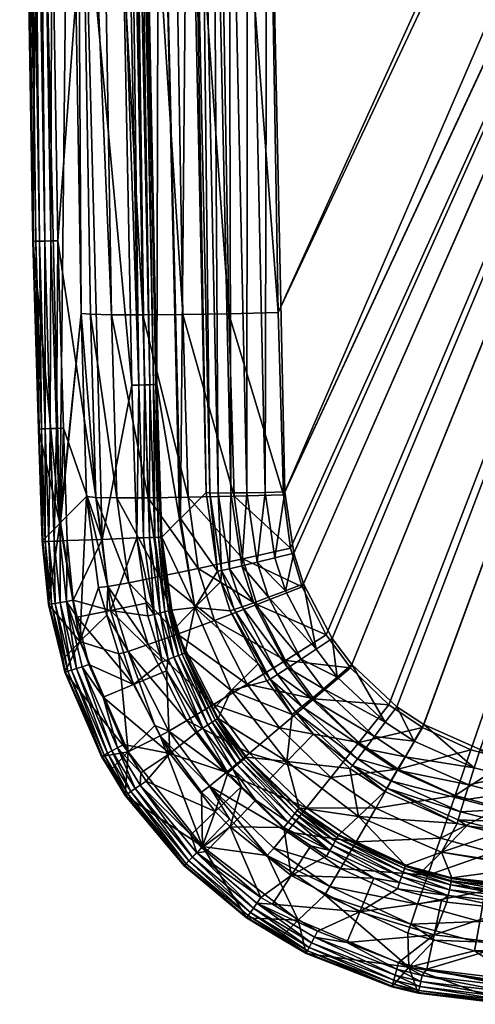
# Model space of a CAD drawing. Extents: x -0.111 to 0.111, y -0.138 to 0.
# Tile 2 of 256: x -0.111 to -0.1, y -0.094 to -0.069. Entities that reach past the tile are written whole.
import ezdxf

# ---------------------------------------------------------------- set-up
doc = ezdxf.new("R2010")
doc.units = 0
doc.layers.add('mesh', color=7, linetype='CONTINUOUS')

msp = doc.modelspace()

# ---------------------------------------------------------------- meshes
at = {"layer": 'mesh'}
mesh = msp.add_polyface(dxfattribs=at)
corners = [(-0.076741, -0.023174, -0.314154), (-0.098851, -0.087414, -0.312476), (-0.077597, -0.022927, -0.314152), (-0.074975, -0.023373, -0.314165), (-0.097701, -0.087537, -0.312485), (-0.104961, -0.059935, -0.313088), (-0.079197, -0.022155, -0.314153), (-0.079925, -0.021638, -0.314156), (-0.104974, -0.039093, -0.313549), (-0.081179, -0.02038, -0.314169), (-0.081696, -0.01965, -0.314178), (-0.104955, -0.034666, -0.316642), (-0.081137, -0.020406, -0.317169), (-0.081645, -0.019693, -0.317178), (-0.105036, -0.055483, -0.316191), (-0.079884, -0.021655, -0.317157), (-0.104683, -0.076297, -0.315697), (-0.079168, -0.022161, -0.317153), (-0.104548, -0.080855, -0.315583), (-0.077573, -0.022925, -0.317153), (-0.097733, -0.087616, -0.315484), (-0.07673, -0.023165, -0.317155), (-0.081019, -0.020253, -0.314199), (-0.079797, -0.021478, -0.314187), (-0.08087, -0.020135, -0.314281), (-0.079678, -0.02133, -0.31427), (-0.079088, -0.021982, -0.314184), (-0.079576, -0.021203, -0.314398), (-0.080742, -0.020035, -0.31441), (-0.078986, -0.021821, -0.314266), (-0.079498, -0.021107, -0.314564), (-0.080643, -0.019959, -0.314575), (-0.080183, -0.020246, -0.315188), (-0.079323, -0.021038, -0.315181), (-0.079449, -0.021047, -0.314756), (-0.079388, -0.021025, -0.316507), (-0.079302, -0.021019, -0.316076), (-0.08017, -0.020246, -0.316515), (-0.079297, -0.021009, -0.315627), (-0.080157, -0.020231, -0.316083), (-0.080152, -0.020221, -0.315635), (-0.079422, -0.021069, -0.316685), (-0.080558, -0.019938, -0.316696), (-0.079769, -0.02151, -0.317139), (-0.080992, -0.02029, -0.317151), (-0.079659, -0.021371, -0.317078), (-0.080855, -0.02018, -0.31709), (-0.079562, -0.021247, -0.316978), (-0.080732, -0.020081, -0.31699), (-0.079481, -0.021145, -0.316845), (-0.080631, -0.019999, -0.316856)]
mesh.append_faces([[corners[k] for k in face] for face in [(0, 1, 2, 2), (3, 4, 0, 0), (5, 6, 2, 2), (5, 7, 6, 6), (8, 9, 7, 7), (8, 10, 9, 9), (11, 12, 13, 13), (14, 15, 12, 12), (16, 17, 15, 15), (18, 19, 17, 17), (19, 20, 21, 21), (22, 7, 9, 9), (23, 7, 22, 22), (23, 6, 7, 7), (24, 23, 22, 22), (25, 23, 24, 24), (25, 26, 23, 23), (27, 25, 28, 28), (27, 29, 25, 25), (30, 27, 31, 31), (32, 33, 34, 34), (35, 36, 37, 37), (38, 39, 36, 36), (40, 39, 38, 38), (33, 40, 38, 38), (32, 40, 33, 33), (37, 41, 35, 35), (37, 42, 41, 41), (43, 12, 15, 15), (44, 12, 43, 43), (45, 44, 43, 43), (46, 44, 45, 45), (47, 46, 45, 45), (48, 46, 47, 47), (49, 48, 47, 47), (50, 48, 49, 49), (41, 50, 49, 49), (42, 50, 41, 41)]])
mesh = msp.add_polyface(dxfattribs=at)
corners = [(-0.077597, -0.022927, -0.314152), (-0.09963, -0.087219, -0.312472), (-0.101041, -0.086598, -0.312473), (-0.098851, -0.087414, -0.312476), (-0.076741, -0.023174, -0.314154), (-0.097701, -0.087537, -0.312485), (-0.074975, -0.023373, -0.314165), (-0.066278, -0.088151, -0.312755), (-0.104513, -0.080778, -0.312584), (-0.104961, -0.059935, -0.313088), (-0.104294, -0.082309, -0.312547), (-0.104046, -0.083081, -0.31253), (-0.103334, -0.084449, -0.312503), (-0.102841, -0.085099, -0.312492), (-0.101716, -0.086152, -0.312477), (-0.104974, -0.039093, -0.313549), (-0.079925, -0.021638, -0.314156), (-0.077573, -0.022925, -0.317153), (-0.10408, -0.083158, -0.315529), (-0.103481, -0.084354, -0.315505), (-0.102876, -0.085177, -0.315491), (-0.104683, -0.076297, -0.315697), (-0.079884, -0.021655, -0.317157), (-0.105036, -0.055483, -0.316191), (-0.104548, -0.080855, -0.315583), (-0.079168, -0.022161, -0.317153), (-0.104377, -0.082186, -0.315551), (-0.101075, -0.086676, -0.315472), (-0.09986, -0.087233, -0.315471), (-0.101914, -0.086104, -0.315477), (-0.07673, -0.023165, -0.317155), (-0.097733, -0.087616, -0.315484), (-0.066236, -0.088231, -0.315755), (-0.098884, -0.087493, -0.315475), (-0.105454, -0.059939, -0.313021), (-0.106329, -0.039068, -0.312999), (-0.105915, -0.05994, -0.312833), (-0.106316, -0.059937, -0.312537), (-0.105928, -0.039078, -0.313295), (-0.105467, -0.039087, -0.313482), (-0.105006, -0.080792, -0.312516), (-0.105467, -0.080802, -0.312328), (-0.105868, -0.080807, -0.312032), (-0.106183, -0.080808, -0.311646), (-0.106269, -0.055487, -0.316022), (-0.105916, -0.076326, -0.315527), (-0.106188, -0.034645, -0.316473)]
mesh.append_faces([[corners[k] for k in face] for face in [(0, 1, 2, 2), (0, 3, 1, 1), (4, 5, 3, 3), (6, 7, 5, 5), (0, 8, 9, 9), (0, 10, 8, 8), (0, 11, 10, 10), (12, 11, 0, 0), (0, 13, 12, 12), (0, 14, 13, 13), (2, 14, 0, 0), (15, 16, 9, 9), (17, 18, 19, 19), (20, 17, 19, 19), (21, 22, 23, 23), (24, 25, 21, 21), (26, 17, 24, 24), (26, 18, 17, 17), (17, 27, 28, 28), (17, 29, 27, 27), (20, 29, 17, 17), (30, 31, 32, 32), (17, 33, 31, 31), (28, 33, 17, 17), (15, 9, 34, 34), (35, 36, 37, 37), (38, 34, 36, 36), (39, 15, 34, 34), (40, 9, 8, 8), (40, 34, 9, 9), (41, 34, 40, 40), (41, 36, 34, 34), (42, 36, 41, 41), (42, 37, 36, 36), (43, 37, 42, 42), (44, 21, 23, 23), (44, 45, 21, 21), (46, 44, 23, 23)]])
mesh = msp.add_polyface(dxfattribs=at)
corners = [(-0.108165, -0.057228, -0.281348), (-0.108142, -0.057228, -0.281523), (-0.108108, -0.058909, -0.281523), (-0.108447, -0.057231, -0.280909), (-0.108025, -0.078104, -0.280909), (-0.108175, -0.078109, -0.280816), (-0.108321, -0.05723, -0.281033), (-0.107899, -0.078101, -0.281033), (-0.108225, -0.057229, -0.281182), (-0.107803, -0.078098, -0.281182), (-0.107742, -0.078096, -0.281348), (-0.10772, -0.078095, -0.281523), (-0.108268, -0.044442, -0.281182), (-0.108364, -0.044442, -0.281033), (-0.108207, -0.044442, -0.281348), (-0.108185, -0.044442, -0.281523), (-0.107674, -0.058904, -0.296856), (-0.106934, -0.058895, -0.311234), (-0.106947, -0.039034, -0.311673), (-0.106934, -0.059913, -0.311211), (-0.107132, -0.081445, -0.297548), (-0.107152, -0.081465, -0.296856), (-0.106842, -0.059924, -0.3117), (-0.106854, -0.039045, -0.312162), (-0.106631, -0.059932, -0.312152), (-0.106644, -0.039057, -0.312614), (-0.106316, -0.059937, -0.312537), (-0.106183, -0.080808, -0.311646), (-0.106393, -0.080803, -0.311195), (-0.106485, -0.080793, -0.310705), (-0.107422, -0.055484, -0.315553), (-0.105916, -0.076326, -0.315527), (-0.106269, -0.055487, -0.316022), (-0.107069, -0.076346, -0.315057), (-0.108424, -0.055474, -0.314813), (-0.108071, -0.076355, -0.314317), (-0.107341, -0.034619, -0.316005), (-0.108342, -0.034589, -0.315266)]
mesh.append_faces([[corners[k] for k in face] for face in [(0, 1, 2, 2), (3, 4, 5, 5), (6, 4, 3, 3), (6, 7, 4, 4), (8, 7, 6, 6), (8, 9, 7, 7), (0, 9, 8, 8), (0, 10, 9, 9), (2, 10, 0, 0), (2, 11, 10, 10), (12, 6, 13, 13), (12, 8, 6, 6), (14, 8, 12, 12), (14, 0, 8, 8), (15, 0, 14, 14), (15, 1, 0, 0), (11, 2, 16, 16), (16, 1, 15, 15), (2, 1, 16, 16), (17, 16, 18, 18), (17, 19, 16, 16), (20, 16, 19, 19), (21, 11, 16, 16), (22, 19, 17, 17), (18, 22, 17, 17), (23, 24, 22, 22), (25, 26, 24, 24), (27, 24, 26, 26), (28, 24, 27, 27), (28, 22, 24, 24), (29, 22, 28, 28), (29, 19, 22, 22), (30, 31, 32, 32), (30, 33, 31, 31), (34, 33, 30, 30), (34, 35, 33, 33), (36, 30, 32, 32), (37, 34, 30, 30)]])
mesh = msp.add_polyface(dxfattribs=at)
corners = [(-0.108175, -0.078109, -0.280816), (-0.108342, -0.078114, -0.280758), (-0.108599, -0.065409, -0.280758), (-0.108597, -0.057232, -0.280816), (-0.108764, -0.057234, -0.280758), (-0.108447, -0.057231, -0.280909), (-0.110672, -0.058938, -0.296962), (-0.110824, -0.074515, -0.281548), (-0.110149, -0.081567, -0.296962), (-0.111082, -0.058943, -0.281548), (-0.109908, -0.058929, -0.311414), (-0.109614, -0.076315, -0.311001), (-0.109737, -0.055435, -0.312721), (-0.109212, -0.055457, -0.31385), (-0.108071, -0.076355, -0.314317), (-0.108424, -0.055474, -0.314813), (-0.108858, -0.076353, -0.313353), (-0.109383, -0.076339, -0.312224), (-0.110347, -0.065444, -0.280752), (-0.109525, -0.065427, -0.280658), (-0.110197, -0.074499, -0.280752), (-0.110543, -0.053595, -0.280752), (-0.110807, -0.074515, -0.281366), (-0.110716, -0.053596, -0.280811), (-0.110749, -0.074513, -0.281193), (-0.110669, -0.079207, -0.281366), (-0.110653, -0.074511, -0.281038), (-0.110611, -0.079205, -0.281193), (-0.110524, -0.074507, -0.280908), (-0.110515, -0.079202, -0.281038), (-0.11037, -0.074503, -0.280811), (-0.110386, -0.079198, -0.280908), (-0.110232, -0.079193, -0.280811), (-0.111153, -0.053599, -0.281366), (-0.111095, -0.053598, -0.281193), (-0.110999, -0.053598, -0.281038), (-0.11087, -0.053597, -0.280908), (-0.109091, -0.081973, -0.280658)]
mesh.append_faces([[corners[k] for k in face] for face in [(0, 1, 2, 2), (3, 2, 4, 4), (3, 0, 2, 2), (5, 0, 3, 3), (6, 7, 8, 8), (6, 9, 7, 7), (10, 8, 11, 11), (10, 6, 8, 8), (12, 10, 11, 11), (13, 14, 15, 15), (13, 16, 14, 14), (12, 16, 13, 13), (12, 17, 16, 16), (11, 17, 12, 12), (18, 19, 20, 20), (21, 19, 18, 18), (2, 19, 4, 4), (1, 19, 2, 2), (22, 7, 9, 9), (23, 21, 18, 18), (24, 25, 22, 22), (26, 27, 24, 24), (28, 29, 26, 26), (30, 31, 28, 28), (20, 32, 30, 30), (33, 22, 9, 9), (34, 22, 33, 33), (34, 24, 22, 22), (35, 24, 34, 34), (35, 26, 24, 24), (36, 26, 35, 35), (36, 28, 26, 26), (23, 28, 36, 36), (23, 30, 28, 28), (18, 30, 23, 23), (18, 20, 30, 30), (1, 37, 19, 19)]])
mesh = msp.add_polyface(dxfattribs=at)
corners = [(-0.107132, -0.081445, -0.297548), (-0.106934, -0.059913, -0.311211), (-0.106485, -0.080793, -0.310705), (-0.107152, -0.081465, -0.296856), (-0.107674, -0.058904, -0.296856), (-0.110149, -0.081567, -0.296962), (-0.110824, -0.074515, -0.281548), (-0.110686, -0.079208, -0.281548), (-0.109614, -0.076315, -0.311001), (-0.110128, -0.081547, -0.29767), (-0.109478, -0.080894, -0.310886), (-0.105916, -0.076326, -0.315527), (-0.104548, -0.080855, -0.315583), (-0.104683, -0.076297, -0.315697), (-0.105781, -0.08089, -0.315413), (-0.107069, -0.076346, -0.315057), (-0.106934, -0.080915, -0.314943), (-0.108071, -0.076355, -0.314317), (-0.107935, -0.080928, -0.314203), (-0.108858, -0.076353, -0.313353), (-0.108723, -0.080929, -0.313239), (-0.109383, -0.076339, -0.312224), (-0.109248, -0.080917, -0.31211), (-0.110807, -0.074515, -0.281366), (-0.110669, -0.079207, -0.281366), (-0.110749, -0.074513, -0.281193), (-0.110611, -0.079205, -0.281193), (-0.110653, -0.074511, -0.281038), (-0.110515, -0.079202, -0.281038), (-0.110524, -0.074507, -0.280908), (-0.110386, -0.079198, -0.280908), (-0.11037, -0.074503, -0.280811), (-0.110232, -0.079193, -0.280811), (-0.110197, -0.074499, -0.280752), (-0.110059, -0.079188, -0.280752), (-0.108175, -0.078109, -0.280816), (-0.108217, -0.081932, -0.280758), (-0.108342, -0.078114, -0.280758), (-0.108025, -0.078104, -0.280909), (-0.10805, -0.081926, -0.280816), (-0.107899, -0.078101, -0.281033), (-0.1079, -0.081921, -0.280909), (-0.107803, -0.078098, -0.281182), (-0.107774, -0.081917, -0.281033), (-0.107742, -0.078096, -0.281348), (-0.107679, -0.081913, -0.281182), (-0.10772, -0.078095, -0.281523), (-0.107618, -0.081911, -0.281348), (-0.109091, -0.081973, -0.280658), (-0.109525, -0.065427, -0.280658), (-0.110594, -0.082014, -0.281548), (-0.110576, -0.082025, -0.281366), (-0.110517, -0.082022, -0.281193), (-0.110422, -0.082019, -0.281038), (-0.110293, -0.082014, -0.280908), (-0.110139, -0.082009, -0.280811)]
mesh.append_faces([[corners[k] for k in face] for face in [(0, 1, 2, 2), (3, 4, 0, 0), (5, 6, 7, 7), (8, 9, 10, 10), (11, 12, 13, 13), (11, 14, 12, 12), (15, 14, 11, 11), (15, 16, 14, 14), (17, 16, 15, 15), (17, 18, 16, 16), (19, 18, 17, 17), (19, 20, 18, 18), (21, 20, 19, 19), (21, 22, 20, 20), (8, 22, 21, 21), (10, 22, 8, 8), (23, 7, 6, 6), (23, 24, 7, 7), (25, 26, 24, 24), (27, 28, 26, 26), (29, 30, 28, 28), (31, 32, 30, 30), (33, 34, 32, 32), (35, 36, 37, 37), (38, 39, 35, 35), (40, 41, 38, 38), (42, 43, 40, 40), (44, 45, 42, 42), (46, 47, 44, 44), (33, 48, 34, 34), (33, 49, 48, 48), (36, 48, 37, 37), (24, 50, 7, 7), (26, 51, 24, 24), (28, 52, 26, 26), (30, 53, 28, 28), (32, 54, 30, 30), (34, 55, 32, 32)]])
mesh = msp.add_polyface(dxfattribs=at)
corners = [(-0.109614, -0.076315, -0.311001), (-0.110149, -0.081567, -0.296962), (-0.110128, -0.081547, -0.29767), (-0.107132, -0.081445, -0.297548), (-0.106769, -0.083675, -0.297624), (-0.107152, -0.081465, -0.296856), (-0.106485, -0.080793, -0.310705), (-0.106201, -0.08276, -0.31069), (-0.109644, -0.08452, -0.297771), (-0.109478, -0.080894, -0.310886), (-0.106393, -0.080803, -0.311195), (-0.106183, -0.080808, -0.311646), (-0.106106, -0.082746, -0.311173), (-0.105868, -0.080807, -0.312032), (-0.1059, -0.082703, -0.311619), (-0.105595, -0.082633, -0.311999), (-0.105467, -0.080802, -0.312328), (-0.105209, -0.08254, -0.312292), (-0.105006, -0.080792, -0.312516), (-0.104766, -0.08243, -0.312478), (-0.104513, -0.080778, -0.312584), (-0.104294, -0.082309, -0.312547), (-0.108944, -0.083144, -0.312112), (-0.109248, -0.080917, -0.31211), (-0.108723, -0.080929, -0.313239), (-0.108425, -0.083052, -0.313227), (-0.107935, -0.080928, -0.314203), (-0.107656, -0.082899, -0.314179), (-0.106934, -0.080915, -0.314943), (-0.106685, -0.082695, -0.314911), (-0.105569, -0.082452, -0.315378), (-0.105781, -0.08089, -0.315413), (-0.104377, -0.082186, -0.315551), (-0.104548, -0.080855, -0.315583), (-0.108175, -0.078109, -0.280816), (-0.10805, -0.081926, -0.280816), (-0.108217, -0.081932, -0.280758), (-0.108025, -0.078104, -0.280909), (-0.1079, -0.081921, -0.280909), (-0.107899, -0.078101, -0.281033), (-0.107774, -0.081917, -0.281033), (-0.107803, -0.078098, -0.281182), (-0.107679, -0.081913, -0.281182), (-0.107742, -0.078096, -0.281348), (-0.107618, -0.081911, -0.281348), (-0.10772, -0.078095, -0.281523), (-0.107595, -0.08191, -0.281523), (-0.110686, -0.079208, -0.281548), (-0.110594, -0.082014, -0.281548), (-0.110434, -0.083596, -0.281549), (-0.110059, -0.079188, -0.280752), (-0.109091, -0.081973, -0.280658), (-0.109966, -0.081993, -0.280752), (-0.110669, -0.079207, -0.281366), (-0.110576, -0.082025, -0.281366), (-0.110611, -0.079205, -0.281193), (-0.110517, -0.082022, -0.281193), (-0.110515, -0.079202, -0.281038), (-0.110422, -0.082019, -0.281038), (-0.110386, -0.079198, -0.280908), (-0.110293, -0.082014, -0.280908), (-0.110232, -0.079193, -0.280811), (-0.110139, -0.082009, -0.280811)]
mesh.append_faces([[corners[k] for k in face] for face in [(0, 1, 2, 2), (3, 4, 5, 5), (6, 7, 3, 3), (8, 9, 2, 2), (10, 7, 6, 6), (11, 12, 10, 10), (13, 14, 11, 11), (13, 15, 14, 14), (16, 15, 13, 13), (16, 17, 15, 15), (18, 17, 16, 16), (18, 19, 17, 17), (20, 19, 18, 18), (20, 21, 19, 19), (22, 23, 9, 9), (24, 23, 25, 25), (26, 24, 27, 27), (28, 26, 29, 29), (30, 28, 29, 29), (31, 28, 30, 30), (32, 31, 30, 30), (33, 31, 32, 32), (34, 35, 36, 36), (37, 38, 35, 35), (39, 40, 38, 38), (41, 42, 40, 40), (43, 44, 42, 42), (45, 46, 44, 44), (46, 45, 5, 5), (1, 47, 48, 48), (48, 49, 1, 1), (50, 51, 52, 52), (53, 54, 48, 48), (55, 56, 54, 54), (57, 58, 56, 56), (59, 60, 58, 58), (61, 62, 60, 60), (50, 52, 62, 62)]])
mesh = msp.add_polyface(dxfattribs=at)
corners = [(-0.107944, -0.083881, -0.280761), (-0.107989, -0.083565, -0.280761), (-0.107783, -0.083842, -0.28082), (-0.109644, -0.08452, -0.297771), (-0.109181, -0.08317, -0.310901), (-0.109478, -0.080894, -0.310886), (-0.110149, -0.081567, -0.296962), (-0.110128, -0.081547, -0.29767), (-0.110434, -0.083596, -0.281549), (-0.108944, -0.083144, -0.312112), (-0.108969, -0.083861, -0.310904), (-0.108425, -0.083052, -0.313227), (-0.107937, -0.084599, -0.313217), (-0.109248, -0.080917, -0.31211), (-0.107656, -0.082899, -0.314179), (-0.108723, -0.080929, -0.313239), (-0.109815, -0.083491, -0.280751), (-0.108876, -0.083745, -0.280658), (-0.109711, -0.083916, -0.280751), (-0.109985, -0.08352, -0.280811), (-0.110265, -0.083567, -0.281038), (-0.109948, -0.085267, -0.281194), (-0.110359, -0.083583, -0.281193), (-0.110138, -0.083546, -0.280908), (-0.109857, -0.085238, -0.281038), (-0.109734, -0.085198, -0.280908), (-0.107774, -0.081917, -0.281033), (-0.107679, -0.081913, -0.281182), (-0.107517, -0.083777, -0.281036), (-0.1079, -0.081921, -0.280909), (-0.107639, -0.083807, -0.280913), (-0.10805, -0.081926, -0.280816), (-0.108217, -0.081932, -0.280758), (-0.109966, -0.081993, -0.280752), (-0.109091, -0.081973, -0.280658), (-0.110594, -0.082014, -0.281548), (-0.110576, -0.082025, -0.281366), (-0.110517, -0.082022, -0.281193), (-0.110422, -0.082019, -0.281038), (-0.110293, -0.082014, -0.280908), (-0.110139, -0.082009, -0.280811), (-0.110417, -0.083593, -0.281367)]
mesh.append_faces([[corners[k] for k in face] for face in [(0, 1, 2, 2), (3, 4, 5, 5), (6, 3, 7, 7), (6, 8, 3, 3), (9, 4, 10, 10), (5, 4, 9, 9), (11, 9, 12, 12), (11, 13, 9, 9), (14, 15, 11, 11), (16, 17, 18, 18), (1, 0, 17, 17), (19, 16, 18, 18), (20, 21, 22, 22), (23, 24, 20, 20), (19, 25, 23, 23), (26, 27, 28, 28), (29, 26, 30, 30), (2, 29, 30, 30), (31, 29, 2, 2), (2, 32, 31, 31), (2, 1, 32, 32), (16, 33, 34, 34), (17, 32, 1, 1), (17, 34, 32, 32), (16, 34, 17, 17), (8, 35, 36, 36), (22, 37, 38, 38), (20, 38, 39, 39), (23, 39, 40, 40), (19, 33, 16, 16), (40, 33, 19, 19), (41, 36, 37, 37), (41, 8, 36, 36), (22, 41, 37, 37), (20, 22, 38, 38), (23, 20, 39, 39), (19, 23, 40, 40)]])
mesh = msp.add_polyface(dxfattribs=at)
corners = [(-0.107366, -0.08374, -0.281349), (-0.107344, -0.083735, -0.281523), (-0.107218, -0.084138, -0.281522), (-0.106769, -0.083675, -0.297624), (-0.106201, -0.08276, -0.31069), (-0.106116, -0.083024, -0.310688), (-0.107132, -0.081445, -0.297548), (-0.105882, -0.083751, -0.310682), (-0.105788, -0.083725, -0.311162), (-0.104499, -0.083254, -0.31246), (-0.104294, -0.082309, -0.312547), (-0.104046, -0.083081, -0.31253), (-0.104766, -0.08243, -0.312478), (-0.105209, -0.08254, -0.312292), (-0.103735, -0.084717, -0.312432), (-0.104924, -0.083415, -0.312274), (-0.105595, -0.082633, -0.311999), (-0.105294, -0.083551, -0.311984), (-0.1059, -0.082703, -0.311619), (-0.105588, -0.083657, -0.311605), (-0.106106, -0.082746, -0.311173), (-0.106393, -0.080803, -0.311195), (-0.106183, -0.080808, -0.311646), (-0.107656, -0.082899, -0.314179), (-0.108425, -0.083052, -0.313227), (-0.107202, -0.084335, -0.314162), (-0.106276, -0.083993, -0.314889), (-0.106685, -0.082695, -0.314911), (-0.107935, -0.080928, -0.314203), (-0.105214, -0.083592, -0.315354), (-0.105569, -0.082452, -0.315378), (-0.10408, -0.083158, -0.315529), (-0.103481, -0.084354, -0.315505), (-0.104377, -0.082186, -0.315551), (-0.107595, -0.08191, -0.281523), (-0.107618, -0.081911, -0.281348), (-0.107425, -0.083755, -0.281184), (-0.107679, -0.081913, -0.281182), (-0.107517, -0.083777, -0.281036), (-0.107639, -0.083807, -0.280913), (-0.107774, -0.081917, -0.281033), (-0.107152, -0.081465, -0.296856)]
mesh.append_faces([[corners[k] for k in face] for face in [(0, 1, 2, 2), (3, 2, 1, 1), (4, 5, 3, 3), (6, 4, 3, 3), (5, 7, 3, 3), (8, 7, 5, 5), (9, 10, 11, 11), (9, 12, 10, 10), (13, 12, 9, 9), (14, 9, 11, 11), (15, 13, 9, 9), (16, 13, 15, 15), (17, 16, 15, 15), (18, 16, 17, 17), (19, 18, 17, 17), (20, 18, 19, 19), (20, 5, 4, 4), (20, 8, 5, 5), (19, 8, 20, 20), (21, 20, 4, 4), (22, 18, 20, 20), (23, 24, 25, 25), (26, 23, 25, 25), (27, 23, 26, 26), (27, 28, 23, 23), (29, 27, 26, 26), (30, 27, 29, 29), (31, 29, 32, 32), (31, 30, 29, 29), (33, 30, 31, 31), (0, 34, 1, 1), (35, 34, 0, 0), (36, 35, 0, 0), (37, 35, 36, 36), (38, 37, 36, 36), (39, 40, 38, 38), (3, 1, 34, 34), (41, 3, 34, 34)]])
mesh = msp.add_polyface(dxfattribs=at)
corners = [(-0.10867, -0.084833, -0.310907), (-0.109644, -0.08452, -0.297771), (-0.108434, -0.08728, -0.297834), (-0.108969, -0.083861, -0.310904), (-0.109181, -0.08317, -0.310901), (-0.110019, -0.08529, -0.28155), (-0.109107, -0.087399, -0.281551), (-0.110093, -0.084987, -0.28155), (-0.110434, -0.083596, -0.281549), (-0.108436, -0.084769, -0.31211), (-0.108944, -0.083144, -0.312112), (-0.108301, -0.085598, -0.280658), (-0.109067, -0.085917, -0.280751), (-0.109422, -0.085097, -0.280751), (-0.107394, -0.087325, -0.280658), (-0.108557, -0.087095, -0.280751), (-0.109711, -0.083916, -0.280751), (-0.108876, -0.083745, -0.280658), (-0.110003, -0.085285, -0.281368), (-0.110417, -0.083593, -0.281367), (-0.109985, -0.08352, -0.280811), (-0.109587, -0.085151, -0.28081), (-0.108709, -0.087179, -0.28081), (-0.109092, -0.087391, -0.281369), (-0.108121, -0.087803, -0.280751), (-0.110359, -0.083583, -0.281193), (-0.109948, -0.085267, -0.281194), (-0.109041, -0.087363, -0.281195), (-0.109857, -0.085238, -0.281038), (-0.110265, -0.083567, -0.281038), (-0.108957, -0.087316, -0.281038), (-0.109734, -0.085198, -0.280908), (-0.110138, -0.083546, -0.280908), (-0.108845, -0.087254, -0.280908)]
mesh.append_faces([[corners[k] for k in face] for face in [(0, 1, 2, 2), (3, 1, 0, 0), (3, 4, 1, 1), (2, 5, 6, 6), (1, 5, 2, 2), (1, 7, 5, 5), (8, 7, 1, 1), (9, 3, 0, 0), (10, 3, 9, 9), (11, 12, 13, 13), (14, 15, 12, 12), (16, 11, 13, 13), (16, 17, 11, 11), (18, 8, 19, 19), (18, 7, 8, 8), (13, 20, 16, 16), (13, 21, 20, 20), (12, 21, 13, 13), (12, 22, 21, 21), (15, 22, 12, 12), (18, 5, 7, 7), (18, 6, 5, 5), (23, 6, 18, 18), (24, 22, 15, 15), (25, 18, 19, 19), (26, 18, 25, 25), (26, 23, 18, 18), (27, 23, 26, 26), (28, 26, 29, 29), (28, 27, 26, 26), (30, 27, 28, 28), (31, 28, 32, 32), (31, 30, 28, 28), (33, 30, 31, 31), (21, 31, 20, 20), (21, 33, 31, 31), (22, 33, 21, 21)]])
mesh = msp.add_polyface(dxfattribs=at)
corners = [(-0.107366, -0.08374, -0.281349), (-0.10701, -0.084807, -0.28152), (-0.107032, -0.084815, -0.281346), (-0.107218, -0.084138, -0.281522), (-0.107477, -0.085252, -0.280759), (-0.10657, -0.086688, -0.280817), (-0.106709, -0.086777, -0.280759), (-0.107435, -0.084968, -0.280817), (-0.10759, -0.085027, -0.280759), (-0.107783, -0.083842, -0.28082), (-0.107944, -0.083881, -0.280761), (-0.107089, -0.084837, -0.281181), (-0.107425, -0.083755, -0.281184), (-0.107178, -0.08487, -0.281033), (-0.106338, -0.08654, -0.281033), (-0.107517, -0.083777, -0.281036), (-0.107295, -0.084915, -0.28091), (-0.106444, -0.086608, -0.28091), (-0.107639, -0.083807, -0.280913), (-0.106769, -0.083675, -0.297624), (-0.10867, -0.084833, -0.310907), (-0.108434, -0.08728, -0.297834), (-0.107771, -0.086621, -0.310908), (-0.107641, -0.08688, -0.310908), (-0.107423, -0.086766, -0.312102), (-0.108436, -0.084769, -0.31211), (-0.106967, -0.0865, -0.313202), (-0.107937, -0.084599, -0.313217), (-0.108944, -0.083144, -0.312112), (-0.106301, -0.086099, -0.314141), (-0.107202, -0.084335, -0.314162), (-0.108425, -0.083052, -0.313227), (-0.107394, -0.087325, -0.280658), (-0.109067, -0.085917, -0.280751), (-0.108301, -0.085598, -0.280658), (-0.108121, -0.087803, -0.280751), (-0.108557, -0.087095, -0.280751), (-0.108876, -0.083745, -0.280658)]
mesh.append_faces([[corners[k] for k in face] for face in [(0, 1, 2, 2), (0, 3, 1, 1), (4, 5, 6, 6), (4, 7, 5, 5), (8, 7, 4, 4), (8, 9, 7, 7), (10, 9, 8, 8), (11, 0, 2, 2), (12, 0, 11, 11), (13, 11, 14, 14), (13, 12, 11, 11), (15, 12, 13, 13), (16, 13, 17, 17), (16, 15, 13, 13), (18, 15, 16, 16), (5, 16, 17, 17), (7, 16, 5, 5), (7, 18, 16, 16), (9, 18, 7, 7), (1, 3, 19, 19), (20, 21, 22, 22), (23, 22, 21, 21), (24, 22, 23, 23), (25, 22, 24, 24), (25, 20, 22, 22), (26, 25, 24, 24), (27, 25, 26, 26), (27, 28, 25, 25), (29, 27, 26, 26), (30, 27, 29, 29), (30, 31, 27, 27), (32, 33, 34, 34), (35, 36, 32, 32), (34, 4, 32, 32), (34, 8, 4, 4), (37, 8, 34, 34), (37, 10, 8, 8), (4, 6, 32, 32)]])
mesh = msp.add_polyface(dxfattribs=at)
corners = [(-0.104332, -0.086344, -0.310656), (-0.105861, -0.085744, -0.297671), (-0.104966, -0.085509, -0.310665), (-0.103798, -0.086843, -0.310651), (-0.104467, -0.087524, -0.297687), (-0.102886, -0.087697, -0.310641), (-0.10409, -0.086151, -0.311571), (-0.103851, -0.085953, -0.311946), (-0.102509, -0.087208, -0.311929), (-0.104701, -0.085349, -0.311582), (-0.104253, -0.086284, -0.311133), (-0.102824, -0.087621, -0.311117), (-0.10488, -0.08546, -0.311143), (-0.102696, -0.087454, -0.311555), (-0.105788, -0.083725, -0.311162), (-0.105188, -0.085081, -0.310669), (-0.103735, -0.084717, -0.312432), (-0.104046, -0.083081, -0.31253), (-0.103334, -0.084449, -0.312503), (-0.104924, -0.083415, -0.312274), (-0.104499, -0.083254, -0.31246), (-0.103208, -0.085411, -0.31242), (-0.102841, -0.085099, -0.312492), (-0.104111, -0.084965, -0.312246), (-0.105294, -0.083551, -0.311984), (-0.103551, -0.085701, -0.312235), (-0.10444, -0.08518, -0.311957), (-0.105588, -0.083657, -0.311605), (-0.102274, -0.086896, -0.312218), (-0.102662, -0.087044, -0.315297), (-0.10465, -0.086683, -0.314848), (-0.103363, -0.087921, -0.314831), (-0.103791, -0.085957, -0.315312), (-0.105463, -0.085587, -0.314864), (-0.104504, -0.084993, -0.315328), (-0.105214, -0.083592, -0.315354), (-0.106276, -0.083993, -0.314889), (-0.102876, -0.085177, -0.315491), (-0.103481, -0.084354, -0.315505)]
mesh.append_faces([[corners[k] for k in face] for face in [(0, 1, 2, 2), (3, 4, 0, 0), (3, 5, 4, 4), (6, 7, 8, 8), (9, 7, 6, 6), (3, 10, 11, 11), (0, 10, 3, 3), (0, 12, 10, 10), (2, 12, 0, 0), (10, 13, 11, 11), (10, 6, 13, 13), (12, 6, 10, 10), (12, 9, 6, 6), (14, 9, 12, 12), (2, 15, 12, 12), (16, 17, 18, 18), (19, 20, 16, 16), (21, 18, 22, 22), (21, 16, 18, 18), (23, 16, 21, 21), (23, 19, 16, 16), (24, 19, 23, 23), (25, 23, 21, 21), (26, 23, 25, 25), (26, 24, 23, 23), (27, 24, 26, 26), (26, 9, 27, 27), (26, 7, 9, 9), (25, 7, 26, 26), (25, 28, 7, 7), (29, 30, 31, 31), (32, 30, 29, 29), (32, 33, 30, 30), (34, 33, 32, 32), (35, 36, 34, 34), (37, 34, 32, 32), (38, 34, 37, 37), (38, 35, 34, 34)]])
mesh = msp.add_polyface(dxfattribs=at)
corners = [(-0.106709, -0.086777, -0.280759), (-0.10657, -0.086688, -0.280817), (-0.105947, -0.08781, -0.28076), (-0.105492, -0.087425, -0.281345), (-0.106186, -0.086444, -0.281519), (-0.105474, -0.08741, -0.281519), (-0.106206, -0.086456, -0.281345), (-0.106306, -0.086205, -0.281519), (-0.107032, -0.084815, -0.281346), (-0.10701, -0.084807, -0.28152), (-0.105539, -0.087464, -0.281181), (-0.106257, -0.086489, -0.28118), (-0.107089, -0.084837, -0.281181), (-0.105611, -0.087526, -0.281033), (-0.106338, -0.08654, -0.281033), (-0.105707, -0.087607, -0.28091), (-0.106444, -0.086608, -0.28091), (-0.107178, -0.08487, -0.281033), (-0.105821, -0.087703, -0.280818), (-0.105861, -0.085744, -0.297671), (-0.105188, -0.085081, -0.310669), (-0.104966, -0.085509, -0.310665), (-0.104467, -0.087524, -0.297687), (-0.106769, -0.083675, -0.297624), (-0.105882, -0.083751, -0.310682), (-0.104332, -0.086344, -0.310656), (-0.10488, -0.08546, -0.311143), (-0.105788, -0.083725, -0.311162), (-0.105588, -0.083657, -0.311605), (-0.104701, -0.085349, -0.311582), (-0.106967, -0.0865, -0.313202), (-0.107423, -0.086766, -0.312102), (-0.105997, -0.087808, -0.313189), (-0.105399, -0.087313, -0.314126), (-0.106301, -0.086099, -0.314141), (-0.10465, -0.086683, -0.314848), (-0.105463, -0.085587, -0.314864), (-0.107202, -0.084335, -0.314162), (-0.106276, -0.083993, -0.314889), (-0.104504, -0.084993, -0.315328)]
mesh.append_faces([[corners[k] for k in face] for face in [(0, 1, 2, 2), (3, 4, 5, 5), (6, 4, 3, 3), (6, 7, 4, 4), (8, 7, 6, 6), (8, 9, 7, 7), (10, 6, 3, 3), (11, 6, 10, 10), (11, 8, 6, 6), (12, 8, 11, 11), (13, 11, 10, 10), (14, 11, 13, 13), (14, 12, 11, 11), (15, 14, 13, 13), (16, 14, 15, 15), (16, 17, 14, 14), (18, 16, 15, 15), (1, 16, 18, 18), (19, 20, 21, 21), (22, 4, 19, 19), (22, 5, 4, 4), (19, 9, 23, 23), (19, 7, 9, 9), (4, 7, 19, 19), (23, 20, 19, 19), (23, 24, 20, 20), (25, 22, 19, 19), (26, 24, 27, 27), (26, 20, 24, 24), (28, 29, 27, 27), (30, 31, 32, 32), (33, 30, 32, 32), (34, 30, 33, 33), (35, 34, 33, 33), (36, 34, 35, 35), (36, 37, 34, 34), (38, 37, 36, 36), (39, 38, 36, 36)]])
mesh = msp.add_polyface(dxfattribs=at)
corners = [(-0.102886, -0.087697, -0.310641), (-0.102018, -0.08827, -0.310633), (-0.102674, -0.0889, -0.297671), (-0.101283, -0.087014, -0.3124), (-0.101041, -0.086598, -0.312473), (-0.099774, -0.08768, -0.312399), (-0.101509, -0.087402, -0.312213), (-0.102274, -0.086896, -0.312218), (-0.101968, -0.088187, -0.311109), (-0.100205, -0.089069, -0.310619), (-0.102824, -0.087621, -0.311117), (-0.101706, -0.087739, -0.311924), (-0.099909, -0.08811, -0.312211), (-0.100025, -0.088484, -0.311919), (-0.102509, -0.087208, -0.311929), (-0.103851, -0.085953, -0.311946), (-0.101862, -0.088006, -0.311548), (-0.100117, -0.088779, -0.311541), (-0.102696, -0.087454, -0.311555), (-0.10409, -0.086151, -0.311571), (-0.100178, -0.088978, -0.311099), (-0.102004, -0.086537, -0.312405), (-0.102841, -0.085099, -0.312492), (-0.101716, -0.086152, -0.312477), (-0.103208, -0.085411, -0.31242), (-0.103551, -0.085701, -0.312235), (-0.103363, -0.087921, -0.314831), (-0.103975, -0.088683, -0.314109), (-0.102243, -0.088687, -0.314823), (-0.101679, -0.087716, -0.31529), (-0.100255, -0.088373, -0.315287), (-0.102662, -0.087044, -0.315297), (-0.09986, -0.087233, -0.315471), (-0.101075, -0.086676, -0.315472), (-0.101914, -0.086104, -0.315477), (-0.103791, -0.085957, -0.315312), (-0.102876, -0.085177, -0.315491)]
mesh.append_faces([[corners[k] for k in face] for face in [(0, 1, 2, 2), (3, 4, 5, 5), (6, 3, 5, 5), (7, 3, 6, 6), (1, 8, 9, 9), (1, 10, 8, 8), (0, 10, 1, 1), (11, 12, 13, 13), (11, 6, 12, 12), (14, 6, 11, 11), (14, 7, 6, 6), (15, 7, 14, 14), (16, 13, 17, 17), (16, 11, 13, 13), (18, 11, 16, 16), (18, 14, 11, 11), (19, 14, 18, 18), (8, 17, 20, 20), (8, 16, 17, 17), (10, 16, 8, 8), (10, 18, 16, 16), (21, 22, 23, 23), (21, 24, 22, 22), (25, 24, 21, 21), (21, 7, 25, 25), (21, 3, 7, 7), (23, 3, 21, 21), (23, 4, 3, 3), (26, 27, 28, 28), (29, 28, 30, 30), (29, 26, 28, 28), (31, 26, 29, 29), (32, 29, 30, 30), (33, 29, 32, 32), (33, 31, 29, 29), (34, 31, 33, 33), (34, 35, 31, 31), (36, 35, 34, 34)]])
mesh = msp.add_polyface(dxfattribs=at)
corners = [(-0.100595, -0.089787, -0.297624), (-0.09996, -0.089131, -0.310618), (-0.099205, -0.089322, -0.310613), (-0.100205, -0.089069, -0.310619), (-0.098362, -0.090128, -0.297548), (-0.098397, -0.090164, -0.296321), (-0.10034, -0.090429, -0.281521), (-0.097727, -0.08948, -0.310606), (-0.09919, -0.089229, -0.311095), (-0.098942, -0.087891, -0.312402), (-0.09963, -0.087219, -0.312472), (-0.098851, -0.087414, -0.312476), (-0.099774, -0.08768, -0.312399), (-0.101041, -0.086598, -0.312473), (-0.099909, -0.08811, -0.312211), (-0.099026, -0.088335, -0.312213), (-0.101509, -0.087402, -0.312213), (-0.100178, -0.088978, -0.311099), (-0.100025, -0.088484, -0.311919), (-0.099098, -0.088721, -0.311919), (-0.099154, -0.089025, -0.311539), (-0.097729, -0.089183, -0.311539), (-0.100117, -0.088779, -0.311541), (-0.09773, -0.08939, -0.311091), (-0.09932, -0.089795, -0.314817), (-0.0995, -0.090759, -0.314083), (-0.097781, -0.089972, -0.314822), (-0.100941, -0.090362, -0.314088), (-0.100622, -0.089437, -0.314817), (-0.099111, -0.088684, -0.31529), (-0.09776, -0.088835, -0.315299), (-0.100255, -0.088373, -0.315287), (-0.098884, -0.087493, -0.315475), (-0.09986, -0.087233, -0.315471), (-0.098819, -0.090596, -0.281523), (-0.09883, -0.090618, -0.281348), (-0.100356, -0.090511, -0.281181), (-0.098831, -0.090679, -0.281182), (-0.098834, -0.090774, -0.281033), (-0.100344, -0.090452, -0.281347), (-0.100374, -0.090605, -0.281033)]
mesh.append_faces([[corners[k] for k in face] for face in [(0, 1, 2, 2), (0, 3, 1, 1), (4, 0, 2, 2), (5, 0, 4, 4), (5, 6, 0, 0), (7, 2, 8, 8), (9, 10, 11, 11), (12, 10, 9, 9), (12, 13, 10, 10), (14, 9, 15, 15), (14, 12, 9, 9), (16, 12, 14, 14), (1, 8, 2, 2), (1, 17, 8, 8), (3, 17, 1, 1), (18, 15, 19, 19), (18, 14, 15, 15), (20, 19, 21, 21), (22, 19, 20, 20), (22, 18, 19, 19), (8, 20, 23, 23), (17, 20, 8, 8), (17, 22, 20, 20), (24, 25, 26, 26), (24, 27, 25, 25), (28, 27, 24, 24), (29, 24, 30, 30), (29, 28, 24, 24), (31, 28, 29, 29), (32, 31, 29, 29), (33, 31, 32, 32), (6, 34, 35, 35), (36, 37, 38, 38), (39, 35, 37, 37), (39, 6, 35, 35), (36, 39, 37, 37), (40, 36, 38, 38), (34, 6, 5, 5)]])
mesh = msp.add_polyface(dxfattribs=at)
corners = [(-0.105598, -0.088147, -0.28076), (-0.105821, -0.087703, -0.280818), (-0.105242, -0.08849, -0.28076), (-0.105947, -0.08781, -0.28076), (-0.10657, -0.086688, -0.280817), (-0.105492, -0.087425, -0.281345), (-0.105474, -0.08741, -0.281519), (-0.1049, -0.087963, -0.281519), (-0.108434, -0.08728, -0.297834), (-0.108892, -0.087748, -0.281552), (-0.108509, -0.088369, -0.281552), (-0.106574, -0.089652, -0.297856), (-0.106603, -0.088289, -0.310902), (-0.107641, -0.08688, -0.310908), (-0.109107, -0.087399, -0.281551), (-0.106406, -0.08814, -0.312093), (-0.1059, -0.088966, -0.310896), (-0.107423, -0.086766, -0.312102), (-0.105997, -0.087808, -0.313189), (-0.104462, -0.089284, -0.313173), (-0.10799, -0.088015, -0.280751), (-0.107394, -0.087325, -0.280658), (-0.106258, -0.088774, -0.280658), (-0.108121, -0.087803, -0.280751), (-0.106709, -0.086777, -0.280759), (-0.105884, -0.089153, -0.280658), (-0.109092, -0.087391, -0.281369), (-0.108496, -0.08836, -0.281369), (-0.108134, -0.088113, -0.28081), (-0.108709, -0.087179, -0.28081), (-0.106871, -0.089357, -0.280751), (-0.109041, -0.087363, -0.281195), (-0.108448, -0.088327, -0.281195), (-0.107028, -0.090119, -0.281369), (-0.108957, -0.087316, -0.281038), (-0.108369, -0.088273, -0.281038), (-0.106988, -0.090078, -0.281195), (-0.108845, -0.087254, -0.280908), (-0.108262, -0.0882, -0.280908), (-0.10692, -0.09001, -0.281039), (-0.10683, -0.089918, -0.280908)]
mesh.append_faces([[corners[k] for k in face] for face in [(0, 1, 2, 2), (3, 1, 0, 0), (3, 4, 1, 1), (5, 6, 7, 7), (8, 9, 10, 10), (11, 12, 13, 13), (8, 14, 9, 9), (11, 8, 10, 10), (13, 8, 11, 11), (15, 12, 16, 16), (15, 13, 12, 12), (17, 13, 15, 15), (18, 15, 19, 19), (18, 17, 15, 15), (20, 21, 22, 22), (23, 21, 20, 20), (22, 3, 0, 0), (21, 3, 22, 22), (21, 24, 3, 3), (0, 2, 25, 25), (26, 9, 14, 14), (27, 9, 26, 26), (23, 28, 29, 29), (20, 28, 23, 23), (30, 28, 20, 20), (27, 10, 9, 9), (31, 27, 26, 26), (32, 27, 31, 31), (32, 33, 27, 27), (34, 32, 31, 31), (35, 32, 34, 34), (35, 36, 32, 32), (37, 35, 34, 34), (38, 35, 37, 37), (38, 39, 35, 35), (29, 38, 37, 37), (28, 38, 29, 29), (28, 40, 38, 38)]])
mesh = msp.add_polyface(dxfattribs=at)
corners = [(-0.103394, -0.089749, -0.280817), (-0.103478, -0.089892, -0.280759), (-0.103864, -0.089628, -0.280759), (-0.103176, -0.089377, -0.281345), (-0.104155, -0.088681, -0.281519), (-0.103164, -0.089357, -0.28152), (-0.104169, -0.0887, -0.281345), (-0.1049, -0.087963, -0.281519), (-0.105492, -0.087425, -0.281345), (-0.104538, -0.089169, -0.280759), (-0.104435, -0.089039, -0.280817), (-0.105242, -0.08849, -0.28076), (-0.105821, -0.087703, -0.280818), (-0.103207, -0.08943, -0.281181), (-0.104207, -0.088748, -0.281181), (-0.105539, -0.087464, -0.281181), (-0.103255, -0.089512, -0.281033), (-0.104266, -0.088823, -0.281033), (-0.105611, -0.087526, -0.281033), (-0.103318, -0.08962, -0.28091), (-0.104343, -0.088922, -0.28091), (-0.105707, -0.087607, -0.28091), (-0.102674, -0.0889, -0.297671), (-0.104467, -0.087524, -0.297687), (-0.105474, -0.08741, -0.281519), (-0.102886, -0.087697, -0.310641), (-0.103798, -0.086843, -0.310651), (-0.102824, -0.087621, -0.311117), (-0.103975, -0.088683, -0.314109), (-0.104462, -0.089284, -0.313173), (-0.102735, -0.089531, -0.314099), (-0.105997, -0.087808, -0.313189), (-0.105399, -0.087313, -0.314126), (-0.103363, -0.087921, -0.314831), (-0.10465, -0.086683, -0.314848), (-0.104355, -0.090373, -0.280658), (-0.105884, -0.089153, -0.280658)]
mesh.append_faces([[corners[k] for k in face] for face in [(0, 1, 2, 2), (3, 4, 5, 5), (6, 4, 3, 3), (6, 7, 4, 4), (8, 7, 6, 6), (9, 0, 2, 2), (9, 10, 0, 0), (11, 10, 9, 9), (11, 12, 10, 10), (13, 6, 3, 3), (14, 6, 13, 13), (14, 8, 6, 6), (15, 8, 14, 14), (16, 14, 13, 13), (17, 14, 16, 16), (17, 15, 14, 14), (18, 15, 17, 17), (19, 17, 16, 16), (20, 17, 19, 19), (20, 18, 17, 17), (21, 18, 20, 20), (0, 20, 19, 19), (10, 20, 0, 0), (10, 21, 20, 20), (12, 21, 10, 10), (22, 5, 4, 4), (4, 7, 23, 23), (7, 24, 23, 23), (23, 22, 4, 4), (23, 25, 22, 22), (26, 27, 25, 25), (28, 29, 30, 30), (28, 31, 29, 29), (32, 31, 28, 28), (33, 32, 28, 28), (34, 32, 33, 33), (35, 9, 2, 2), (36, 11, 9, 9)]])
mesh = msp.add_polyface(dxfattribs=at)
corners = [(-0.106574, -0.089652, -0.297856), (-0.1059, -0.088966, -0.310896), (-0.106603, -0.088289, -0.310902), (-0.104955, -0.089877, -0.310888), (-0.108509, -0.088369, -0.281552), (-0.10704, -0.090131, -0.281552), (-0.104184, -0.091488, -0.297834), (-0.105476, -0.091435, -0.281552), (-0.106406, -0.08814, -0.312093), (-0.104795, -0.089691, -0.312077), (-0.104462, -0.089284, -0.313173), (-0.106489, -0.089775, -0.280751), (-0.105884, -0.089153, -0.280658), (-0.105116, -0.09092, -0.280751), (-0.106598, -0.089684, -0.280751), (-0.106258, -0.088774, -0.280658), (-0.106871, -0.089357, -0.280751), (-0.10799, -0.088015, -0.280751), (-0.105598, -0.088147, -0.28076), (-0.10672, -0.089807, -0.28081), (-0.108134, -0.088113, -0.28081), (-0.108496, -0.08836, -0.281369), (-0.107028, -0.090119, -0.281369), (-0.105466, -0.091421, -0.281369), (-0.106988, -0.090078, -0.281195), (-0.108448, -0.088327, -0.281195), (-0.105433, -0.091374, -0.281195), (-0.10692, -0.09001, -0.281039), (-0.108369, -0.088273, -0.281038), (-0.105378, -0.091295, -0.281038), (-0.10683, -0.089918, -0.280908), (-0.108262, -0.0882, -0.280908), (-0.105304, -0.09119, -0.280908), (-0.105215, -0.091062, -0.28081), (-0.104634, -0.091937, -0.281551)]
mesh.append_faces([[corners[k] for k in face] for face in [(0, 1, 2, 2), (3, 1, 0, 0), (0, 4, 5, 5), (0, 6, 3, 3), (0, 7, 6, 6), (5, 7, 0, 0), (3, 8, 1, 1), (3, 9, 8, 8), (10, 8, 9, 9), (11, 12, 13, 13), (14, 12, 11, 11), (14, 15, 12, 12), (16, 15, 14, 14), (17, 15, 16, 16), (15, 18, 12, 12), (16, 19, 20, 20), (14, 19, 16, 16), (21, 5, 4, 4), (22, 5, 21, 21), (22, 7, 5, 5), (23, 7, 22, 22), (24, 22, 25, 25), (24, 23, 22, 22), (26, 23, 24, 24), (27, 24, 28, 28), (27, 26, 24, 24), (29, 26, 27, 27), (30, 27, 31, 31), (30, 29, 27, 27), (32, 29, 30, 30), (19, 30, 20, 20), (19, 32, 30, 30), (33, 32, 19, 19), (34, 7, 23, 23), (19, 13, 33, 33), (19, 11, 13, 13), (14, 11, 19, 19)]])
mesh = msp.add_polyface(dxfattribs=at)
corners = [(-0.101505, -0.090142, -0.281346), (-0.10034, -0.090429, -0.281521), (-0.100344, -0.090452, -0.281347), (-0.101051, -0.090239, -0.281521), (-0.101644, -0.09055, -0.280817), (-0.102287, -0.090437, -0.280759), (-0.103394, -0.089749, -0.280817), (-0.101697, -0.090708, -0.280759), (-0.100427, -0.090876, -0.280816), (-0.101498, -0.09012, -0.281521), (-0.103164, -0.089357, -0.28152), (-0.103176, -0.089377, -0.281345), (-0.100356, -0.090511, -0.281181), (-0.101525, -0.090199, -0.281181), (-0.103207, -0.08943, -0.281181), (-0.100374, -0.090605, -0.281033), (-0.101556, -0.09029, -0.281033), (-0.103255, -0.089512, -0.281033), (-0.100398, -0.090729, -0.280909), (-0.101596, -0.090409, -0.28091), (-0.103318, -0.08962, -0.28091), (-0.102674, -0.0889, -0.297671), (-0.100595, -0.089787, -0.297624), (-0.100205, -0.089069, -0.310619), (-0.102018, -0.08827, -0.310633), (-0.101968, -0.088187, -0.311109), (-0.100178, -0.088978, -0.311099), (-0.100941, -0.090362, -0.314088), (-0.101193, -0.091093, -0.313144), (-0.0995, -0.090759, -0.314083), (-0.103126, -0.090198, -0.31316), (-0.102735, -0.089531, -0.314099), (-0.100622, -0.089437, -0.314817), (-0.102243, -0.088687, -0.314823), (-0.103975, -0.088683, -0.314109), (-0.100255, -0.088373, -0.315287)]
mesh.append_faces([[corners[k] for k in face] for face in [(0, 1, 2, 2), (0, 3, 1, 1), (4, 5, 6, 6), (4, 7, 5, 5), (8, 7, 4, 4), (0, 9, 3, 3), (0, 10, 9, 9), (11, 10, 0, 0), (12, 0, 2, 2), (13, 0, 12, 12), (13, 11, 0, 0), (14, 11, 13, 13), (15, 13, 12, 12), (16, 13, 15, 15), (16, 14, 13, 13), (17, 14, 16, 16), (18, 16, 15, 15), (19, 16, 18, 18), (19, 17, 16, 16), (20, 17, 19, 19), (8, 19, 18, 18), (4, 19, 8, 8), (4, 20, 19, 19), (6, 20, 4, 4), (21, 9, 10, 10), (22, 9, 21, 21), (22, 3, 9, 9), (1, 3, 22, 22), (21, 23, 22, 22), (21, 24, 23, 23), (23, 25, 26, 26), (27, 28, 29, 29), (27, 30, 28, 28), (31, 30, 27, 27), (32, 31, 27, 27), (33, 31, 32, 32), (33, 34, 31, 31), (35, 33, 32, 32)]])
mesh = msp.add_polyface(dxfattribs=at)
corners = [(-0.103394, -0.089749, -0.280817), (-0.102287, -0.090437, -0.280759), (-0.103478, -0.089892, -0.280759), (-0.104184, -0.091488, -0.297834), (-0.103518, -0.090858, -0.310871), (-0.104955, -0.089877, -0.310888), (-0.101412, -0.09267, -0.297771), (-0.104634, -0.091937, -0.281551), (-0.10398, -0.092326, -0.281551), (-0.105476, -0.091435, -0.281552), (-0.103392, -0.090649, -0.312063), (-0.104795, -0.089691, -0.312077), (-0.103126, -0.090198, -0.31316), (-0.104462, -0.089284, -0.313173), (-0.102735, -0.089531, -0.314099), (-0.102642, -0.091281, -0.280658), (-0.103698, -0.091764, -0.280751), (-0.104829, -0.091091, -0.280751), (-0.102964, -0.092048, -0.280751), (-0.105116, -0.09092, -0.280751), (-0.104355, -0.090373, -0.280658), (-0.105884, -0.089153, -0.280658), (-0.103864, -0.089628, -0.280759), (-0.104538, -0.089169, -0.280759), (-0.103973, -0.092311, -0.281369), (-0.103776, -0.091919, -0.28081), (-0.105215, -0.091062, -0.28081), (-0.103846, -0.092058, -0.280908), (-0.105304, -0.09119, -0.280908), (-0.103904, -0.092174, -0.281038), (-0.105378, -0.091295, -0.281038), (-0.103947, -0.092259, -0.281195), (-0.105433, -0.091374, -0.281195), (-0.105466, -0.091421, -0.281369), (-0.101833, -0.093138, -0.281368), (-0.101817, -0.093082, -0.281194), (-0.101791, -0.09299, -0.281038), (-0.101756, -0.092866, -0.280908), (-0.101714, -0.092716, -0.280811), (-0.101837, -0.093154, -0.28155)]
mesh.append_faces([[corners[k] for k in face] for face in [(0, 1, 2, 2), (3, 4, 5, 5), (6, 4, 3, 3), (3, 7, 8, 8), (9, 7, 3, 3), (10, 5, 4, 4), (10, 11, 5, 5), (12, 11, 10, 10), (13, 11, 12, 12), (14, 13, 12, 12), (15, 16, 17, 17), (15, 18, 16, 16), (19, 20, 17, 17), (19, 21, 20, 20), (20, 22, 2, 2), (21, 23, 20, 20), (20, 15, 17, 17), (2, 1, 20, 20), (24, 8, 7, 7), (25, 16, 18, 18), (25, 26, 16, 16), (27, 26, 25, 25), (27, 28, 26, 26), (29, 28, 27, 27), (29, 30, 28, 28), (31, 30, 29, 29), (31, 32, 30, 30), (24, 32, 31, 31), (24, 33, 32, 32), (7, 33, 24, 24), (26, 17, 16, 16), (26, 19, 17, 17), (31, 34, 24, 24), (29, 35, 31, 31), (27, 36, 29, 29), (25, 37, 27, 27), (18, 38, 25, 25), (24, 39, 8, 8)]])
mesh = msp.add_polyface(dxfattribs=at)
corners = [(-0.100427, -0.090876, -0.280816), (-0.100597, -0.091002, -0.280758), (-0.101697, -0.090708, -0.280759), (-0.099768, -0.092261, -0.310819), (-0.10077, -0.091992, -0.310834), (-0.101412, -0.09267, -0.297771), (-0.101437, -0.091813, -0.310844), (-0.103518, -0.090858, -0.310871), (-0.104184, -0.091488, -0.297834), (-0.10398, -0.092326, -0.281551), (-0.101361, -0.091587, -0.312041), (-0.103392, -0.090649, -0.312063), (-0.101193, -0.091093, -0.313144), (-0.103126, -0.090198, -0.31316), (-0.100781, -0.09186, -0.280658), (-0.102964, -0.092048, -0.280751), (-0.102642, -0.091281, -0.280658), (-0.101668, -0.09255, -0.280751), (-0.104355, -0.090373, -0.280658), (-0.102287, -0.090437, -0.280759), (-0.103947, -0.092259, -0.281195), (-0.101817, -0.093082, -0.281194), (-0.101833, -0.093138, -0.281368), (-0.103904, -0.092174, -0.281038), (-0.101791, -0.09299, -0.281038), (-0.103846, -0.092058, -0.280908), (-0.101756, -0.092866, -0.280908), (-0.103776, -0.091919, -0.28081), (-0.101714, -0.092716, -0.280811), (-0.101079, -0.092875, -0.280811), (-0.101112, -0.093026, -0.280908), (-0.101139, -0.093152, -0.281038), (-0.10116, -0.093246, -0.281194), (-0.101173, -0.093302, -0.281367), (-0.101176, -0.093319, -0.28155), (-0.101837, -0.093154, -0.28155), (-0.100963, -0.092715, -0.280751), (-0.103973, -0.092311, -0.281369)]
mesh.append_faces([[corners[k] for k in face] for face in [(0, 1, 2, 2), (3, 4, 5, 5), (5, 6, 7, 7), (4, 6, 5, 5), (8, 9, 5, 5), (10, 6, 4, 4), (10, 7, 6, 6), (11, 7, 10, 10), (12, 11, 10, 10), (13, 11, 12, 12), (14, 15, 16, 16), (14, 17, 15, 15), (18, 19, 16, 16), (16, 1, 14, 14), (16, 2, 1, 1), (19, 2, 16, 16), (20, 21, 22, 22), (23, 24, 21, 21), (25, 26, 24, 24), (27, 28, 26, 26), (15, 17, 28, 28), (29, 28, 17, 17), (30, 28, 29, 29), (30, 26, 28, 28), (31, 26, 30, 30), (31, 24, 26, 26), (32, 24, 31, 31), (32, 21, 24, 24), (33, 21, 32, 32), (33, 22, 21, 21), (34, 22, 33, 33), (5, 35, 34, 34), (5, 9, 35, 35), (36, 17, 14, 14), (37, 22, 35, 35), (29, 17, 36, 36), (34, 35, 22, 22)]])
mesh = msp.add_polyface(dxfattribs=at)
corners = [(-0.100459, -0.091039, -0.280758), (-0.100597, -0.091002, -0.280758), (-0.100427, -0.090876, -0.280816), (-0.098434, -0.093125, -0.29767), (-0.101412, -0.09267, -0.297771), (-0.098467, -0.093158, -0.296514), (-0.099768, -0.092261, -0.310819), (-0.097798, -0.092474, -0.310786), (-0.097805, -0.092248, -0.311999), (-0.099731, -0.092031, -0.312022), (-0.10077, -0.091992, -0.310834), (-0.101361, -0.091587, -0.312041), (-0.09964, -0.09152, -0.313132), (-0.097805, -0.091732, -0.31312), (-0.101193, -0.091093, -0.313144), (-0.0995, -0.090759, -0.314083), (-0.097797, -0.090958, -0.31408), (-0.100781, -0.09186, -0.280658), (-0.100374, -0.090605, -0.281033), (-0.098834, -0.090774, -0.281033), (-0.098837, -0.0909, -0.280909), (-0.100398, -0.090729, -0.280909), (-0.098841, -0.091051, -0.280816), (-0.098845, -0.091217, -0.280758), (-0.101176, -0.093319, -0.28155), (-0.098892, -0.093595, -0.281548), (-0.100963, -0.092715, -0.280751), (-0.098866, -0.092092, -0.280658), (-0.098887, -0.092967, -0.280752), (-0.098881, -0.09314, -0.280811), (-0.101079, -0.092875, -0.280811), (-0.098885, -0.093295, -0.280908), (-0.101112, -0.093026, -0.280908), (-0.098888, -0.093423, -0.281038), (-0.101139, -0.093152, -0.281038), (-0.098891, -0.093519, -0.281193), (-0.10116, -0.093246, -0.281194), (-0.098892, -0.093577, -0.281366), (-0.101173, -0.093302, -0.281367)]
mesh.append_faces([[corners[k] for k in face] for face in [(0, 1, 2, 2), (3, 4, 5, 5), (3, 6, 4, 4), (7, 6, 3, 3), (6, 7, 8, 8), (9, 6, 8, 8), (9, 10, 6, 6), (11, 10, 9, 9), (12, 9, 13, 13), (12, 11, 9, 9), (14, 11, 12, 12), (15, 12, 16, 16), (15, 14, 12, 12), (17, 1, 0, 0), (18, 19, 20, 20), (21, 20, 22, 22), (2, 23, 0, 0), (2, 22, 23, 23), (21, 18, 20, 20), (2, 21, 22, 22), (4, 24, 25, 25), (5, 4, 25, 25), (26, 27, 28, 28), (26, 17, 27, 27), (23, 27, 17, 17), (17, 0, 23, 23), (29, 26, 28, 28), (29, 30, 26, 26), (31, 30, 29, 29), (31, 32, 30, 30), (33, 32, 31, 31), (33, 34, 32, 32), (35, 34, 33, 33), (35, 36, 34, 34), (37, 36, 35, 35), (37, 38, 36, 36), (25, 38, 37, 37), (25, 24, 38, 38)]])

doc.saveas('drawing.dxf')
